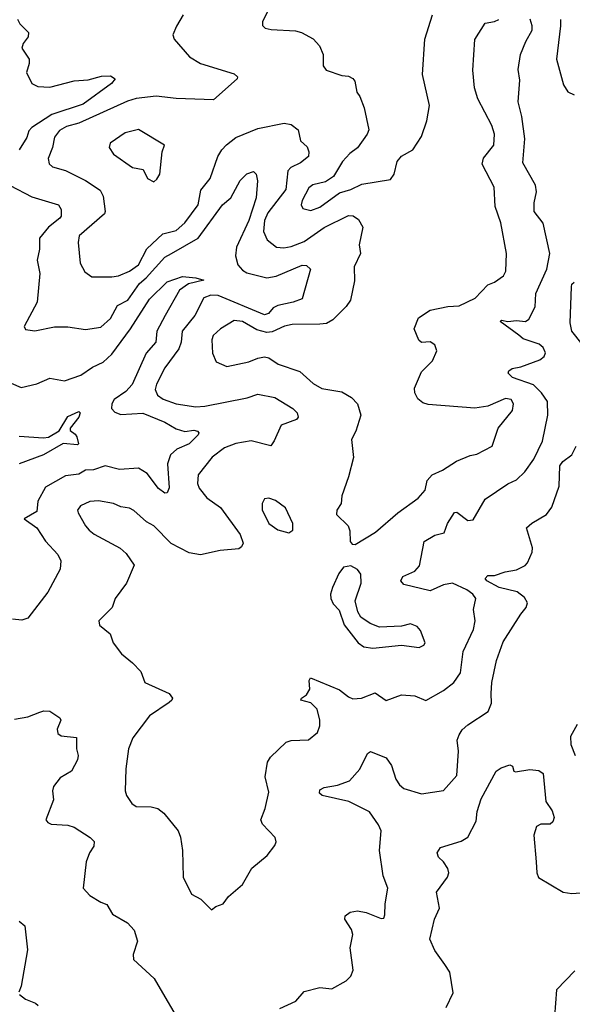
# Model space of a CAD drawing. Extents: x 1468344 to 1613994, y 525695 to 643861.
# Tile 64 of 256: x 1478588 to 1481087, y 621720 to 626173. Entities that reach past the tile are written whole.
import ezdxf

# ---------------------------------------------------------------- set-up
doc = ezdxf.new("R2010")
doc.units = 0

msp = doc.modelspace()

# ---------------------------------------------------------------- linework, layer by layer
at = {"layer": '0CON10XD'}
for points in [[(1479326.9, 626195), (1479296.6, 626143.4), (1479280, 626105), (1479286, 626085), (1479356, 626005), (1479405, 625974.4), (1479557.9, 625927.9), (1479573.3, 625915), (1479571.2, 625905), (1479465, 625810.4), (1479295, 625816.3), (1479205, 625827.5), (1479115, 625816.1), (1479075, 625804.7), (1478855, 625705.3), (1478799.5, 625690.5), (1478768.2, 625671.8), (1478745, 625641.2), (1478737.1, 625595), (1478716.4, 625545), (1478721.1, 625521.1), (1478736.9, 625506.9), (1478795, 625490.4), (1478885, 625445.6), (1478951.8, 625401.8), (1478965.6, 625374.4), (1478974.5, 625305.5), (1478971.1, 625295), (1478857.3, 625195), (1478853.1, 625165), (1478862.1, 625072.1), (1478882.4, 625032.4), (1478915, 625010.5), (1479005, 625010), (1479035, 625015.3), (1479085, 625035.7), (1479125, 625064.3), (1479163.7, 625136.3), (1479235, 625204.1), (1479295, 625219.2), (1479335, 625254.7), (1479395.3, 625335), (1479407.3, 625402.7), (1479450, 625455), (1479484, 625555), (1479501.5, 625585), (1479523.2, 625606.8), (1479565, 625640.3), (1479665, 625680.9), (1479784.5, 625704.5), (1479815, 625698.5), (1479848, 625675), (1479858.6, 625625), (1479887.7, 625597.7), (1479895.6, 625575.6), (1479894.2, 625555), (1479858.5, 625525), (1479814.9, 625505.1), (1479801.2, 625488.8), (1479791.3, 625405), (1479710.5, 625299.5), (1479694.4, 625265), (1479691.2, 625215), (1479707.9, 625177.9), (1479748.8, 625145), (1479781.9, 625141.9), (1479815, 625147.2), (1479875, 625169.7), (1479965, 625233.2), (1480075, 625288.2), (1480095.7, 625285.7), (1480119.9, 625269.9), (1480139.1, 625235), (1480123.3, 625155), (1480128.6, 625115), (1480100, 625055), (1480102.7, 624992.7), (1480083.8, 624905), (1480065, 624875.4), (1480004.4, 624815.6), (1479975, 624799.3), (1479945, 624795.7), (1479820, 624795), (1479785, 624786.9), (1479729.1, 624760.9), (1479705, 624757.9), (1479660.2, 624770.2), (1479595, 624807.8), (1479557.8, 624812.2), (1479495.5, 624775), (1479463.6, 624745), (1479456.4, 624725), (1479460.6, 624665), (1479475.8, 624625.8), (1479525, 624604), (1479624, 624626), (1479665, 624642.5), (1479695, 624647.8), (1479715, 624644.4), (1479756.2, 624615), (1479855, 624582.2), (1479915, 624527.9), (1479954, 624505), (1480045, 624490), (1480089.2, 624465), (1480116, 624435), (1480130.8, 624385), (1480108.2, 624311.8), (1480089.2, 624275), (1480097, 624193), (1480074.4, 624105.6), (1480045, 624020), (1480042.5, 623985), (1480022.5, 623955), (1480020, 623935), (1480073.6, 623883.6), (1480080.7, 623860.7), (1480083, 623813), (1480091.7, 623801.7), (1480105, 623800), (1480197.5, 623855), (1480297.6, 623942.4), (1480390.4, 624009.6), (1480422.2, 624045), (1480430.5, 624089.5), (1480453.3, 624115), (1480500.6, 624135), (1480563, 624177), (1480625, 624202.7), (1480655, 624208.5), (1480724.3, 624245), (1480751.5, 624325), (1480816.2, 624405), (1480821.2, 624435), (1480810, 624455), (1480785, 624459.2), (1480705.3, 624424.7), (1480646.3, 624416.3), (1480435, 624432.9), (1480410.9, 624440.9), (1480388.3, 624458.3), (1480374.2, 624485), (1480372.9, 624507.1), (1480405, 624580), (1480455, 624630), (1480473.8, 624675), (1480465, 624702.5), (1480445, 624716.7), (1480405, 624713.3), (1480393, 624723), (1480372.5, 624775), (1480392, 624825), (1480445, 624860), (1480524, 624876), (1480575, 624879.5), (1480647.1, 624912.9), (1480705, 624974.4), (1480735, 624985.6), (1480776.2, 625015), (1480785.7, 625035), (1480789.6, 625115), (1480763.7, 625253.7), (1480738.2, 625328.2), (1480733.1, 625415), (1480679.3, 625519.3), (1480685, 625546.5), (1480731.8, 625605), (1480735.5, 625655), (1480723.5, 625695), (1480660, 625815), (1480645.4, 625865), (1480636.5, 625945), (1480646.4, 626083.6), (1480692.9, 626157.1), (1480735, 626164.4), (1480755, 626174.2)], [(1479716.9, 626223.1), (1479686.2, 626165), (1479686.1, 626146.1), (1479697.5, 626135), (1479725, 626128), (1479835, 626122.5), (1479862.5, 626115), (1479915, 626086.2), (1479943.8, 626055), (1479960, 626015), (1479960, 625965), (1479973.3, 625945), (1480045, 625920), (1480075, 625917.5), (1480095, 625907.5), (1480103.3, 625895), (1480112.5, 625845), (1480126.7, 625825), (1480146, 625775), (1480166.7, 625675), (1480160, 625655), (1480115, 625593.3), (1480081.7, 625568.3), (1480048.5, 625531.5), (1480006.5, 625463.5), (1479970.4, 625439.6), (1479914, 625426), (1479895, 625413.1), (1479865.7, 625355.7), (1479860.8, 625335), (1479869.2, 625319.2), (1479905, 625310.5), (1479945, 625325.5), (1480035, 625390.5), (1480085.8, 625405), (1480135, 625428.7), (1480265, 625450), (1480280.8, 625475), (1480295, 625532), (1480315, 625556), (1480365.8, 625584.2), (1480405.8, 625645), (1480429.4, 625715), (1480441.1, 625785), (1480408.9, 625925), (1480420, 626085), (1480455.3, 626194.7)], [(1478545, 625423.2), (1478642.3, 625372.3), (1478763.8, 625335), (1478775.4, 625315.4), (1478776.1, 625285), (1478769.1, 625275), (1478718.9, 625235), (1478678.1, 625185), (1478676.9, 625135), (1478666.4, 625085), (1478679.4, 625025), (1478667.8, 624895), (1478608.8, 624785), (1478615, 624771.2), (1478655.8, 624765.8), (1478745, 624784.4), (1478805, 624783.3), (1478885, 624772.3), (1478955, 624782.5), (1478998.5, 624821.5), (1479030.2, 624879.8), (1479077.2, 624905), (1479129.7, 624980.3), (1479160.6, 625005), (1479245, 625098.6), (1479274.8, 625115.2), (1479395.3, 625185), (1479505, 625335.6), (1479542.5, 625367.5), (1479585, 625445.8), (1479615, 625476), (1479646.1, 625486.1), (1479658, 625475), (1479664, 625445), (1479656.9, 625366.9), (1479625, 625264.5), (1479568.7, 625145), (1479564.2, 625105), (1479574.3, 625064.3), (1479595, 625039.6), (1479615, 625027.7), (1479705, 625005.3), (1479747.4, 625012.6), (1479865, 625062.9), (1479885, 625061.2), (1479903.3, 625045), (1479865, 624911.2), (1479825, 624895.6), (1479755, 624881.1), (1479735, 624869.6), (1479713.1, 624845), (1479695, 624837.8), (1479485, 624925.5), (1479452.3, 624927.7), (1479420, 624915), (1479380.8, 624835), (1479323.2, 624765), (1479318.8, 624715), (1479307.2, 624685), (1479245, 624598.9), (1479207.1, 624525), (1479201.3, 624501.3), (1479211.9, 624475), (1479236.2, 624456.2), (1479295, 624435.2), (1479385, 624422.4), (1479425, 624425.2), (1479617, 624463), (1479665, 624478.8), (1479742, 624465), (1479822.5, 624415), (1479842.5, 624395), (1479847.5, 624375), (1479840, 624365), (1479771.2, 624338.8), (1479738.8, 624268.8), (1479724.1, 624245.9), (1479635, 624268.8), (1479565, 624255.9), (1479513.6, 624236.4), (1479458.2, 624195), (1479395.5, 624115), (1479392.3, 624075), (1479399.5, 624055), (1479435, 624010.5), (1479496.7, 623966.7), (1479584.5, 623845), (1479598.1, 623805), (1479591.3, 623788.7), (1479579.6, 623780.4), (1479495, 623772.9), (1479405, 623752.4), (1479355, 623762.2), (1479273.7, 623803.7), (1479195, 623884.2), (1479161.4, 623901.4), (1479103.6, 623953.6), (1479084.5, 623964.5), (1479045, 623969.4), (1479012.5, 623985), (1478945, 623996.4), (1478905, 623994.5), (1478862.9, 623975), (1478850, 623955), (1478852.6, 623942.6), (1478885, 623883.8), (1478902, 623865), (1478925, 623845.8), (1479042.4, 623782.4), (1479069.1, 623759.1), (1479106.1, 623706.1), (1479070.8, 623625), (1479020, 623555), (1479005.7, 623514.3), (1478946.2, 623455), (1478948.8, 623435), (1478996.7, 623395), (1479010, 623355), (1479048.8, 623305), (1479098.8, 623265), (1479135.6, 623225.6), (1479153.8, 623175), (1479263.3, 623125), (1479278.8, 623105), (1479276.2, 623095), (1479263.8, 623085), (1479175.8, 623025), (1479099.5, 622925), (1479080.4, 622875), (1479067.5, 622785), (1479065.6, 622685), (1479070.5, 622665), (1479095, 622627.5), (1479114.6, 622614.6), (1479182.5, 622612.5), (1479212, 622605), (1479240, 622585), (1479304.3, 622504.3), (1479315.6, 622475.6), (1479324.2, 622415), (1479327.5, 622295), (1479365, 622217.5), (1479407.5, 622195), (1479455, 622147.5), (1479475, 622162.5), (1479507.5, 622175), (1479533, 622207), (1479595, 622262.5), (1479637.5, 622335), (1479707.6, 622392.4), (1479741.7, 622438.3), (1479748, 622455), (1479744, 622475), (1479686, 622535), (1479678, 622555), (1479698, 622605), (1479715, 622680), (1479698.8, 622748.8), (1479708.8, 622815), (1479722.3, 622837.7), (1479792.5, 622905), (1479815, 622912.5), (1479893.9, 622916.1), (1479935, 622950), (1479945, 622980), (1479945.6, 623004.4), (1479933.1, 623055), (1479905, 623084.2), (1479860, 623095), (1479862, 623105), (1479885, 623120), (1479899.4, 623145), (1479896.7, 623185), (1479903.6, 623196.4), (1480035, 623142.9), (1480075, 623110.4), (1480095, 623101.8), (1480133.3, 623105), (1480195, 623128.1), (1480245, 623094.3), (1480315, 623120.4), (1480375, 623115.6), (1480424.1, 623094.1), (1480505, 623139.5), (1480551.4, 623175), (1480581.5, 623218.5), (1480593.3, 623315), (1480640.9, 623415), (1480648, 623455), (1480640, 623505), (1480651.1, 623555), (1480637.8, 623575), (1480609.4, 623595), (1480545, 623624.1), (1480505, 623616.9), (1480445, 623590.3), (1480325, 623618.9), (1480311.9, 623635), (1480321.4, 623655), (1480375, 623678.5), (1480396.3, 623703.7), (1480417.1, 623812.9), (1480465, 623841.2), (1480507.8, 623852.2), (1480522.9, 623895), (1480555, 623944), (1480565, 623945.6), (1480615, 623908.6), (1480639.1, 623910.9), (1480693.3, 624005), (1480795, 624074.4), (1480835, 624091.4), (1480871.7, 624128.3), (1480913.3, 624185), (1480952.4, 624267.6), (1480975.9, 624384.1), (1480975, 624445.8), (1480947.9, 624485), (1480911.2, 624521.2), (1480817.1, 624555), (1480797.1, 624575), (1480800, 624585), (1480814.7, 624595.3), (1480855, 624603.2), (1480940, 624635), (1480960.2, 624649.8), (1480966.4, 624666.4), (1480955, 624690.8), (1480937.5, 624705), (1480865, 624730.4), (1480845.6, 624745.6), (1480761.5, 624808.5), (1480766.1, 624813.9), (1480795, 624808), (1480835, 624813.2), (1480875, 624807.8), (1480890.7, 624819.3), (1480918.5, 624875), (1480922.2, 624935), (1480972, 625045), (1480984.7, 625115), (1480955, 625252.5), (1480914.7, 625305), (1480914.2, 625345), (1480925.8, 625394.2), (1480920, 625425), (1480863.4, 625525), (1480872.1, 625635), (1480859.4, 625735), (1480842.2, 625802.2), (1480849.6, 625899.6), (1480841.7, 625948.3), (1480852.4, 626015), (1480876.2, 626075), (1480905, 626126), (1480906.2, 626145), (1480896.2, 626175)], [(1478577.5, 626175), (1478588.5, 626155), (1478627.5, 626115), (1478626.2, 626095), (1478603.1, 626065), (1478598.2, 626045), (1478630.8, 625995), (1478631.5, 625975), (1478618.6, 625935), (1478642.9, 625885), (1478670.6, 625870.6), (1478725, 625867.2), (1478835, 625896.1), (1478898.2, 625901.8), (1478957.7, 625917.7), (1478998.9, 625918.9), (1479020, 625905), (1479003.5, 625885), (1478875, 625791.4), (1478734, 625745), (1478642.7, 625685), (1478629.5, 625670.5), (1478619.7, 625640.3), (1478585.2, 625584.8)], [(1481033.2, 626173.2), (1481034.4, 626145), (1481015.4, 625995), (1481047.9, 625877.9), (1481066.9, 625846.9), (1481095, 625832.5)], [(1479195, 625440), (1479208.6, 625451.4), (1479221.2, 625475), (1479232, 625575), (1479242.5, 625605), (1479125, 625676.9), (1479065, 625661.1), (1478996.7, 625615), (1478992, 625595), (1479012, 625565), (1479098.8, 625505), (1479146.7, 625495), (1479166.2, 625455), (1479195, 625440)], [(1478549.5, 624529.5), (1478595, 624510), (1478665, 624526.2), (1478725, 624552.5), (1478790.3, 624539.7), (1478865, 624566), (1478917.8, 624602.2), (1478965.5, 624624.5), (1479005, 624660), (1479089.6, 624775), (1479175, 624909.4), (1479255, 624987.3), (1479325, 625011.1), (1479385, 625005.4), (1479420, 624995), (1479351.5, 624978.5), (1479310.6, 624949.4), (1479246.6, 624835), (1479208.8, 624765), (1479204.1, 624715), (1479159.6, 624665), (1479096.6, 624523.4), (1479067.8, 624492.2), (1479015.3, 624455), (1479004, 624435), (1479003.8, 624415), (1479018.1, 624398.1), (1479045, 624387.2), (1479145, 624393.6), (1479245, 624352.7), (1479295, 624322.2), (1479335, 624311.3), (1479375, 624316.2), (1479391.9, 624311.9), (1479397.5, 624305), (1479394.4, 624295), (1479354.5, 624255), (1479298.8, 624231.2), (1479269.6, 624205), (1479256.8, 624165), (1479263.9, 624056.1), (1479255, 624032.5), (1479245, 624032.2), (1479215, 624052.7), (1479165, 624120.3), (1479125, 624144.8), (1479038.8, 624138.8), (1478975, 624155.3), (1478922.3, 624137.7), (1478885, 624135.9), (1478855, 624118.2), (1478795, 624110.8), (1478705, 624059.6), (1478670.5, 623995), (1478665, 623949.2), (1478608.8, 623915), (1478665, 623875.6), (1478704.3, 623814.3), (1478760.9, 623755), (1478774.4, 623725), (1478771.3, 623688.7), (1478715.3, 623584.7), (1478625, 623466.7), (1478597.9, 623457.9), (1478555, 623462)], [(1481131.8, 624705), (1481085.3, 624765), (1481077.8, 624802.2), (1481082.9, 624965), (1481085, 624977.5), (1481095, 624986)], [(1478585, 624289.6), (1478695, 624281.8), (1478718, 624285), (1478766.6, 624313.4), (1478805, 624378.4), (1478855, 624400.4), (1478860.9, 624395), (1478855.2, 624375), (1478816, 624325), (1478816.2, 624315), (1478839, 624299), (1478846.3, 624286.3), (1478854.4, 624255), (1478849.3, 624250.7), (1478785, 624256.7), (1478695, 624204.4), (1478585, 624163.8)], [(1479765, 621701.2), (1479836.1, 621733.9), (1479875, 621777.5), (1479945, 621796.2), (1479999.3, 621790.7), (1480065, 621826.7), (1480085, 621847.5), (1480096, 621875), (1480082.5, 621975), (1480094.2, 622035), (1480087.9, 622057.9), (1480058.8, 622105), (1480059.3, 622120.7), (1480082.7, 622137.3), (1480115, 622142.5), (1480155, 622135.7), (1480222.5, 622107.5), (1480235, 622110), (1480240, 622125), (1480241.2, 622175), (1480253.3, 622245), (1480231.7, 622301.7), (1480214.7, 622415.3), (1480222.1, 622505), (1480211.2, 622531.2), (1480170.5, 622590.5), (1480077, 622637), (1479956, 622665), (1479944.4, 622675), (1479945, 622690), (1479965, 622700.9), (1480025, 622711.1), (1480079.2, 622730.8), (1480125.8, 622784.2), (1480161.2, 622855), (1480175, 622863.8), (1480245.8, 622835), (1480269.4, 622799.4), (1480288.8, 622738.8), (1480305, 622713.3), (1480325, 622696.2), (1480405, 622672.5), (1480505, 622687.5), (1480565.5, 622755), (1480573.1, 622865), (1480567.1, 622915), (1480575, 622938), (1480589.1, 622960.9), (1480615.3, 622984.7), (1480706.5, 623045), (1480722.3, 623082.3), (1480720.5, 623125), (1480722.4, 623175), (1480744.1, 623275), (1480775, 623360), (1480853.6, 623485), (1480878.9, 623515), (1480884.3, 623535), (1480870.2, 623560.2), (1480837.5, 623585), (1480755.8, 623605), (1480700, 623635), (1480693.5, 623646.5), (1480705, 623658.6), (1480735, 623659.6), (1480783.6, 623676.4), (1480835.3, 623684.7), (1480874.2, 623705), (1480885, 623717.1), (1480905, 623764.3), (1480907.6, 623785), (1480879.3, 623875), (1480903.4, 623896.6), (1480970.6, 623935), (1480995, 623968.5), (1481027.1, 624062.9), (1481031, 624155), (1481044.7, 624175.3), (1481084.2, 624205.8), (1481104.7, 624245)], [(1479805, 623852), (1479823.3, 623865), (1479822.9, 623895), (1479789.6, 623965), (1479745, 623999.3), (1479715, 624008.9), (1479695, 624006.2), (1479683.8, 623985), (1479684.3, 623955.7), (1479714.4, 623895), (1479755, 623865.8), (1479805, 623852)], [(1480185, 623330), (1480315, 623344.3), (1480395, 623334.2), (1480415, 623343.8), (1480421.2, 623355), (1480400.3, 623410.3), (1480385, 623429.2), (1480355, 623440.8), (1480315, 623430.8), (1480215.6, 623425.6), (1480172.9, 623442.9), (1480131.3, 623471.3), (1480116.5, 623495), (1480105.5, 623545), (1480132.1, 623625), (1480130, 623665), (1480115, 623686.2), (1480085, 623703.8), (1480052.3, 623697.7), (1480031.7, 623668.3), (1480003.3, 623605), (1479993.3, 623575), (1479994.4, 623555), (1480005, 623531.2), (1480032.2, 623502.2), (1480055, 623436.2), (1480118.8, 623355), (1480145, 623336.2), (1480185, 623330)], [(1478565, 623010), (1478625, 623020.4), (1478679.4, 623040.6)], [(1478679.4, 623040.6), (1478697.1, 623047.1), (1478725, 623046), (1478770, 623015), (1478773.8, 623005), (1478757.5, 622965), (1478760, 622945), (1478775, 622934), (1478845, 622926.2), (1478844.3, 622875), (1478853.1, 622845), (1478849.1, 622825), (1478822.2, 622775), (1478771.4, 622745), (1478741.4, 622705), (1478735.8, 622685), (1478740.8, 622645), (1478706.7, 622555), (1478715, 622542.5), (1478730, 622535), (1478805, 622530), (1478835, 622521.4), (1478906.7, 622475), (1478925, 622456.7), (1478924, 622435), (1478904.4, 622405), (1478889.2, 622365), (1478874.4, 622245), (1478905, 622212.5), (1478955, 622181.2), (1478981.7, 622171.7), (1479008.3, 622128.3), (1479075, 622088.8), (1479105.5, 622055.5), (1479121.4, 622005), (1479101.2, 621945), (1479102.3, 621922.3), (1479196.4, 621836.4), (1479245, 621753.3), (1479285, 621684)], [(1481108.8, 622985), (1481078.6, 622931.4), (1481080.4, 622895), (1481100.4, 622845)], [(1480516.7, 621705), (1480548.5, 621771.5), (1480532.6, 621865), (1480510, 621900), (1480465, 621962.8), (1480442.9, 622015), (1480463.9, 622105), (1480487, 622155), (1480473.1, 622226.9), (1480522, 622295), (1480529.4, 622315), (1480524.2, 622334.2), (1480504.6, 622364.6), (1480482.5, 622385), (1480476.2, 622405), (1480490.3, 622429.7), (1480585, 622457.3), (1480615, 622476.4), (1480651.7, 622548.3), (1480657.3, 622592.7), (1480675, 622648.8), (1480743.3, 622775), (1480765, 622790), (1480805, 622802.5), (1480816.4, 622796.4), (1480822.5, 622775), (1480830.7, 622770.7), (1480895, 622782.5), (1480935, 622777.5), (1480955, 622763.3), (1480966.8, 622636.8), (1480995.9, 622595), (1481004.6, 622565), (1480998.7, 622545), (1480987.1, 622535), (1480944.6, 622535.4), (1480925, 622523.8), (1480913.5, 622485), (1480924, 622365), (1480926.2, 622315), (1480934.1, 622294.1), (1481045, 622227.1), (1481085, 622221.4), (1481199.5, 622230.5)], [(1478585, 622096.7), (1478611.2, 622075), (1478623.9, 621966.1), (1478595, 621802.5), (1478584.3, 621775)], [(1481099.1, 621870.9), (1481016.1, 621785), (1481006.4, 621665)], [(1478586.9, 621765), (1478615, 621742.5), (1478660, 621725), (1478671.2, 621715)]]:
    msp.add_lwpolyline(points, dxfattribs=at)

doc.saveas('drawing.dxf')
